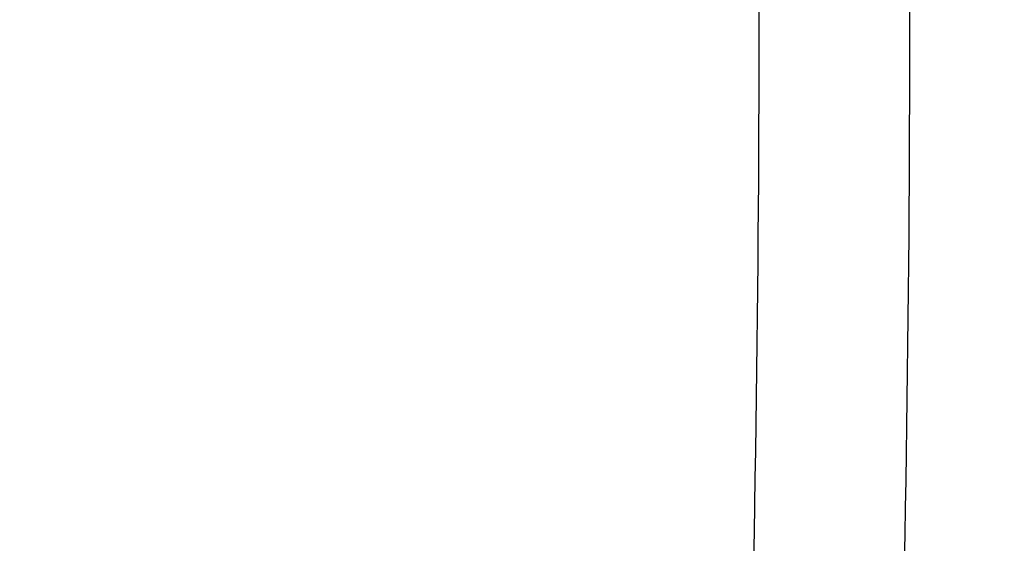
# Model space of a CAD drawing. Header units: millimetres. Extents: x 0 to 297, y 0 to 210.
# Tile 92 of 256: x 143.47698 to 143.49169, y 93.40153 to 93.40936. Entities that reach past the tile are written whole.
import ezdxf

# ---------------------------------------------------------------- set-up
doc = ezdxf.new("R2010")
doc.units = ezdxf.units.MM
doc.header["$LTSCALE"] = 16.335
doc.layers.get('0').update_dxf_attribs({"linetype": 'CONTINUOUS'})
for name, color, linetype in [('01_GLOBAL', 7, 'CONTINUOUS'), ('INTFCLR_1', 7, 'CONTINUOUS'), ('INTFCLR_144815', 7, 'CONTINUOUS')]:
    doc.layers.add(name, color=color, linetype=linetype)

msp = doc.modelspace()

# ---------------------------------------------------------------- linework, layer by layer
at = {"color": 7, "linetype": 'Continuous'}
msp.add_circle((144.2368034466, 92.193132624), 3.04, dxfattribs=at)
at = {"color": 9, "linetype": 'Continuous'}
msp.add_arc((144.2368034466, 92.193132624), 3.001038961, 92.9674534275, 177.0325465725, dxfattribs=at)
at = {"layer": '01_GLOBAL', "color": 7, "linetype": 'Continuous'}
msp.add_circle((144.2368034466, 92.193132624), 3.08, dxfattribs=at)
at = {"layer": 'INTFCLR_1', "color": 6, "linetype": 'Continuous'}
for radius in [0.4827613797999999, 0.4587930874]:
    msp.add_arc((143.076579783, 93.4093562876), radius, 270, 90.00000002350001, dxfattribs=at)
at = {"layer": 'INTFCLR_1', "color": 9, "linetype": 'Continuous'}
for centre, radius, start, end in [((143.0787313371, 93.4093562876), 0.4092964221, 358.1947295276, 1.8052704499), ((143.0765797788, 93.4093562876), 0.4136997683, 358.2048144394, 1.7952067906)]:
    msp.add_arc(centre, radius, start, end, dxfattribs=at)
for points, knots in [([(143.505791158, 93.2600745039), (143.5067409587, 93.2626590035), (143.5086022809, 93.26787776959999), (143.5121486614, 93.2784613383), (143.5179028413, 93.2974584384), (143.5232385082, 93.319755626), (143.5267617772, 93.3396835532), (143.5282429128, 93.3498591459), (143.5290073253, 93.35574456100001), (143.5307716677, 93.37052008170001), (143.5326049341, 93.3957667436), (143.5323109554, 93.4255533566), (143.5309256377, 93.444856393), (143.5300542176, 93.4537694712), (143.5294126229, 93.45969752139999), (143.5274302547, 93.4756973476), (143.5229291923, 93.50131752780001), (143.5164430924, 93.5263308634), (143.5118037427, 93.5411769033), (143.5100588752, 93.5464871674), (143.5074043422, 93.5543094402), (143.501415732, 93.57066310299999), (143.4910739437, 93.59466517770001), (143.4792964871, 93.6173411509), (143.4710860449, 93.6312983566), (143.4672487, 93.637511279), (143.4646994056, 93.64156113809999), (143.4578048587, 93.6522122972), (143.446251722, 93.6685591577), (143.4302039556, 93.688459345), (143.4166114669, 93.7033760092), (143.4071163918, 93.7129106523), (143.4018664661, 93.7179588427), (143.3945821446, 93.7247669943), (143.3843862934, 93.7336815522), (143.373349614, 93.7423309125), (143.3667450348, 93.7470278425), (143.3640805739, 93.74883137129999), (143.3625174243, 93.7498684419), (143.360134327, 93.7513983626), (143.3576340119, 93.7529030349), (143.3554317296, 93.7540584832), (143.3541938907, 93.75463331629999), (143.3532081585, 93.75498488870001), (143.3525262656, 93.7551440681), (143.3519536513, 93.75505755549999), (143.3518421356, 93.7545186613), (143.35211692, 93.75392300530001), (143.35259409, 93.7530975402), (143.3533650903, 93.7520584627), (143.354392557, 93.75079155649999), (143.3556852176, 93.7493056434), (143.3572290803, 93.7475999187), (143.358673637, 93.7460457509), (143.3599466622, 93.7446920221), (143.3621637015, 93.7423493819), (143.3658426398, 93.73850358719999), (143.3733257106, 93.73065133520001), (143.3814986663, 93.7218418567), (143.3889438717, 93.71342202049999), (143.3935459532, 93.708067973), (143.4009463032, 93.699278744), (143.4122758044, 93.6850353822), (143.4271285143, 93.6643128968), (143.4378788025, 93.6473958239), (143.4449171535, 93.6353542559), (143.4496927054, 93.62688497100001), (143.457931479, 93.6114260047), (143.4689344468, 93.588081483), (143.4765250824, 93.5686183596), (143.480055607, 93.5585271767)], [0, 0, 0, 0, 0.0103790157, 0.0208837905, 0.0420711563, 0.0851838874, 0.1071959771, 0.1183352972, 0.1239410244, 0.1295662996, 0.174425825, 0.2192336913, 0.2417180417, 0.247353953, 0.2529903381, 0.2641931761, 0.3081223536, 0.3509244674, 0.3614867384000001, 0.3667496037, 0.3719933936, 0.3926231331, 0.4323811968, 0.4704128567, 0.4888542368, 0.4934078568, 0.4979383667, 0.5068920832, 0.5412323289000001, 0.5733304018, 0.6031976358, 0.6172527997, 0.6240454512, 0.6306500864, 0.6548352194, 0.6750684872, 0.6834752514, 0.6853781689, 0.6871962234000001, 0.6905460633, 0.6960524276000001, 0.6981915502, 0.6999110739, 0.7012078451, 0.7020914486, 0.7026255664, 0.703100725, 0.7038824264, 0.7050749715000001, 0.7066970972, 0.7087489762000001, 0.7112252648, 0.7141188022, 0.7174211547, 0.7192230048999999, 0.7211233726, 0.7295789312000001, 0.7392839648, 0.7620096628, 0.7748693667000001, 0.7816473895, 0.7886214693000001, 0.8181786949, 0.8502212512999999, 0.8846823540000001, 0.8936821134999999, 0.9027944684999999, 0.9213301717, 0.9597016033, 1, 1, 1, 1]), ([(143.3574002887, 93.7533562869), (143.3579828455, 93.753356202), (143.360948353, 93.7521830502), (143.3643531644, 93.7501915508), (143.3676585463, 93.7481125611), (143.3692467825, 93.74707786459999), (143.3719545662, 93.74527944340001), (143.378664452, 93.7405994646), (143.3898825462, 93.7319854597), (143.4002548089, 93.7231045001), (143.4076654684, 93.7163228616), (143.4130031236, 93.71129788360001), (143.422653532, 93.7018115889), (143.4364709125, 93.68697153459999), (143.4527894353, 93.66717079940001), (143.4645442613, 93.65089855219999), (143.4715593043, 93.6402954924), (143.474151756, 93.63626614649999), (143.4780526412, 93.63008701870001), (143.4863962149, 93.616211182), (143.4983688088, 93.5936629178), (143.5088888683, 93.5697819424), (143.5149812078, 93.55350851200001), (143.5176807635, 93.5457272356), (143.5194547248, 93.5404463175), (143.524169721, 93.5256878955), (143.5307635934, 93.5008186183), (143.5353421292, 93.4753316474), (143.5373581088, 93.459416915), (143.5380104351, 93.45352171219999), (143.5388963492, 93.444658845), (143.5403047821, 93.42546452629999), (143.5406037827, 93.3958405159), (143.5387395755, 93.3707344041), (143.5369460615, 93.35604353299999), (143.5361688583, 93.3501906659), (143.5346627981, 93.3400704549), (143.5310794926, 93.320247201), (143.5256534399, 93.29807146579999), (143.5198047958, 93.2791850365), (143.5161994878, 93.2686605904), (143.5143072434, 93.26347094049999), (143.5133416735, 93.2609008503)], [0, 0, 0, 0, 0.0031306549, 0.0166311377, 0.0214593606, 0.0240790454, 0.0268205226, 0.0389267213, 0.0680356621, 0.1027866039, 0.1122691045, 0.1220183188, 0.1421809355, 0.1849822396, 0.2309158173, 0.2799873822, 0.2927706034, 0.2992370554, 0.3057353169, 0.3320403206, 0.3862319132, 0.4428084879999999, 0.4721383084, 0.4795908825, 0.487069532, 0.5020757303, 0.5628487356, 0.6251729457, 0.6410612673, 0.6490543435, 0.6570463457, 0.6889269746, 0.7524526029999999, 0.8160592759, 0.8240370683, 0.8319876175, 0.8477879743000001, 0.8790177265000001, 0.9402188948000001, 0.970317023, 0.9852457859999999, 1, 1, 1, 1]), ([(143.480055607, 93.5585271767), (143.4837259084, 93.5480364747), (143.4903909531, 93.5264789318), (143.4967360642, 93.4987698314), (143.4998687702, 93.480263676), (143.5011284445, 93.4715333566), (143.5019170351, 93.4656589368), (143.5038463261, 93.4494766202), (143.5057008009, 93.4227915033), (143.5054397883, 93.39601168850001), (143.5044671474, 93.37963975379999), (143.504022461, 93.3736652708), (143.5032714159, 93.3647734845), (143.5012002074, 93.34583974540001), (143.4963788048, 93.31729318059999), (143.49048443, 93.2935876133), (143.4864832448, 93.279982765), (143.4848602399, 93.2746477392), (143.4819377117, 93.26549629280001), (143.4757637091, 93.2478316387), (143.4658991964, 93.2237526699), (143.4557508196, 93.2030768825), (143.4492053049, 93.1910087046), (143.4468307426, 93.1867521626), (143.4433023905, 93.1805423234), (143.4357024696, 93.1677434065), (143.4236423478, 93.1493254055), (143.4088585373, 93.1292209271), (143.3981978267, 93.1161056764), (143.3920521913, 93.10890703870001), (143.3897353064, 93.10622028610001), (143.3858253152, 93.1017514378), (143.3786022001, 93.09371030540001), (143.3707422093, 93.0853343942), (143.3636495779, 93.0779186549), (143.3593994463, 93.0734576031), (143.3560255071, 93.0698150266), (143.3538487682, 93.0672934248), (143.3526496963, 93.0656994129), (143.3521523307, 93.0648535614), (143.3518509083, 93.0642467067), (143.3519780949, 93.06345700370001), (143.3536612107, 93.06380038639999), (143.3555127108, 93.06468782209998), (143.3588652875, 93.0665002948), (143.3620632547, 93.0685373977), (143.3646891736, 93.0702872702), (143.3663741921, 93.0714458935), (143.3692060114, 93.0734278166), (143.3737350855, 93.0767437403), (143.3800639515, 93.0816635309), (143.3895251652, 93.0894491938), (143.3979931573, 93.09704369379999), (143.4054028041, 93.1041496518), (143.4107134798, 93.1093907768), (143.4202844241, 93.1192590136), (143.4339256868, 93.13464747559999), (143.4499433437, 93.1551077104), (143.4614126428, 93.1718688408), (143.4682300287, 93.1827697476), (143.4707469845, 93.1869112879), (143.4745342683, 93.1932658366), (143.4826220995, 93.2075340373), (143.4941655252, 93.2306938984), (143.5021068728, 93.2500492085), (143.505791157, 93.2600745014)], [0, 0, 0, 0, 0.0419354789, 0.08505031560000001, 0.1071497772, 0.1127379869, 0.1183317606, 0.1295131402, 0.1742263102, 0.2191466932, 0.230445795, 0.2361065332, 0.241751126, 0.2641147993, 0.3079545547, 0.3508736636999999, 0.3561840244, 0.3614616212, 0.3719139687, 0.3924297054, 0.4320526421, 0.4700131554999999, 0.4792642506, 0.483852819, 0.4884035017, 0.5062126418, 0.5400088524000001, 0.5714206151, 0.6003317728, 0.6037560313, 0.6071340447, 0.6137178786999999, 0.6261602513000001, 0.6479155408, 0.6570536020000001, 0.6648783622, 0.6711643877, 0.6757843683, 0.6774462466, 0.6786751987, 0.6794900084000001, 0.6799813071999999, 0.6813020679, 0.6842478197, 0.6888651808, 0.6950795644, 0.6987591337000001, 0.70073729, 0.7027989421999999, 0.7117993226, 0.7219139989, 0.7330405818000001, 0.7580265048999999, 0.7648041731, 0.7717766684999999, 0.7861782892, 0.816667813, 0.8493175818, 0.8841610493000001, 0.8932352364, 0.8978283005, 0.9024468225, 0.9211469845, 0.9596997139, 1, 1, 1, 1]), ([(143.3574002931, 93.0653562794), (143.3572429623, 93.0653562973), (143.3568577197, 93.0654322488), (143.3568775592, 93.06612476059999), (143.3572897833, 93.0668372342), (143.3580025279, 93.06789625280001), (143.3590890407, 93.0692141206), (143.3605161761, 93.0708335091), (143.3622809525, 93.072732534), (143.364262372, 93.0748061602), (143.366417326, 93.0770245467), (143.3695810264, 93.08025667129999), (143.3761156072, 93.0869122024), (143.384127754, 93.09523631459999), (143.391492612, 93.1032318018), (143.3954790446, 93.1076756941), (143.3978410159, 93.1103473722), (143.4041032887, 93.11750254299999), (143.4149655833, 93.130539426), (143.4300350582, 93.1505356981), (143.4423327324, 93.1688638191), (143.4500842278, 93.18160511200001), (143.4536819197, 93.18778553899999), (143.4561024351, 93.19202072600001), (143.4627716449, 93.20402316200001), (143.4731139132, 93.2245897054), (143.4831746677, 93.2485613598), (143.4894718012, 93.2661502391), (143.4924519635, 93.2752607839), (143.4941067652, 93.2805713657), (143.4981845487, 93.2941079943), (143.5041933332, 93.3176982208), (143.5091109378, 93.34612180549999), (143.5112232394, 93.3649740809), (143.5119890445, 93.3738262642), (143.5124424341, 93.37977367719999), (143.5134340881, 93.3960708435), (143.5137003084, 93.4227328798), (143.5118091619, 93.4492982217), (143.5098423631, 93.46540487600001), (143.5090383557, 93.47125249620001), (143.5077538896, 93.4799440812), (143.5045588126, 93.4983716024), (143.498087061, 93.52596105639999), (143.4912937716, 93.5474097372), (143.4875537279, 93.5578460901)], [0, 0, 0, 0, 0.0008731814, 0.0017184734, 0.0032338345, 0.0055641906, 0.008732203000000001, 0.0127298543, 0.0175349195, 0.0231216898, 0.028646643, 0.0346996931, 0.0482229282, 0.0804128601, 0.09881585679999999, 0.1085510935, 0.1135452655, 0.1186072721, 0.1613234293, 0.207686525, 0.2575125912, 0.2837456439, 0.2904463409, 0.297201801, 0.3108185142, 0.3666506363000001, 0.4248611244, 0.4549770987, 0.470314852, 0.4780577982, 0.4858479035, 0.548777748, 0.6130125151, 0.6457681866, 0.6540348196, 0.6623247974, 0.6788712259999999, 0.7446474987, 0.8101274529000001, 0.8265054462, 0.8346996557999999, 0.8428862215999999, 0.8752668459, 0.9384715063, 1, 1, 1, 1])]:
    msp.add_open_spline(points, degree=3, knots=knots, dxfattribs=at)
at = {"layer": 'INTFCLR_1', "color": 6, "linetype": 'Continuous'}
for points, knots in [([(143.391388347, 93.7533562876), (143.3904120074, 93.7533562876), (143.3921762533, 93.7499955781), (143.3936912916, 93.7481416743), (143.3961672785, 93.74488846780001), (143.3992225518, 93.74120886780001), (143.403128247, 93.736512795), (143.4076936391, 93.73105931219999), (143.4125904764, 93.7251278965), (143.4174256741, 93.7191674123), (143.4219266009, 93.7134900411), (143.4260587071, 93.708161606), (143.4298162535, 93.70320548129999), (143.4332121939, 93.6986295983), (143.4362702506, 93.6944235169), (143.4390204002, 93.69056916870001), (143.4414908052, 93.687044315), (143.44370074, 93.6838395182), (143.4456749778, 93.6809337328), (143.4474377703, 93.67830292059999), (143.4490168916, 93.6759165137), (143.4504211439, 93.6737705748), (143.4516679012, 93.67184551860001), (143.4527743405, 93.67012138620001), (143.4537663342, 93.6685626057), (143.4546489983, 93.6671650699), (143.4556772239, 93.66552631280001), (143.456672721, 93.66392530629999), (143.4576979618, 93.66226084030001), (143.4585721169, 93.66083168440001), (143.4595323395, 93.65924962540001), (143.4605887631, 93.6574940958), (143.4617562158, 93.65553545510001), (143.4630444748, 93.65335047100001), (143.464465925, 93.65090949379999), (143.4660286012, 93.6481892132), (143.4677482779, 93.64514958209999), (143.4696392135, 93.6417492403), (143.4717186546, 93.63793570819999), (143.4740086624, 93.6336424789), (143.4765248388, 93.62880536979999), (143.4792812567, 93.62335013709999), (143.4822951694, 93.61718591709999), (143.4855914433, 93.610185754), (143.4891913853, 93.6021966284), (143.4931140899, 93.59302320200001), (143.4973740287, 93.58243061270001), (143.5019825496, 93.5700832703), (143.5068772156, 93.55569758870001), (143.5117345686, 93.53967004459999), (143.5162134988, 93.5226760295), (143.5200746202, 93.5054858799), (143.5232856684, 93.4882487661), (143.5258459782, 93.471032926), (143.5277689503, 93.4538356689), (143.5290609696, 93.4366975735), (143.529733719, 93.4196019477), (143.5297948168, 93.4025757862), (143.5292510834, 93.38560341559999), (143.5281065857, 93.3686870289), (143.5263644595, 93.3518401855), (143.5240214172, 93.3350289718), (143.5210770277, 93.31827583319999), (143.5175167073, 93.30154440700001), (143.5133376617, 93.28485591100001), (143.5085942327, 93.268441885), (143.5035656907, 93.2530998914), (143.4986112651, 93.23947982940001), (143.4940105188, 93.2278474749), (143.4897809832, 93.2178519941), (143.485903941, 93.2091976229), (143.4823616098, 93.2016588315), (143.4791285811, 93.19505078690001), (143.4761817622, 93.1892359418), (143.4734988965, 93.1841024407), (143.4710647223, 93.1795662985), (143.4688610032, 93.1755541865), (143.466865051, 93.1719939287), (143.4650570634, 93.1688259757), (143.4634184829, 93.16599997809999), (143.461937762, 93.1634824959), (143.4606041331, 93.16124327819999), (143.4594032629, 93.15924877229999), (143.4583170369, 93.15746207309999), (143.457331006, 93.1558543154), (143.4564183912, 93.15437798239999), (143.4555069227, 93.15291457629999), (143.4545265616, 93.151352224), (143.4534184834, 93.14960100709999), (143.4521719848, 93.1476496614), (143.4507682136, 93.14547482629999), (143.4491853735, 93.14305109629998), (143.4474055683, 93.1403597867), (143.4454085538, 93.13738261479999), (143.4431685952, 93.1340952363), (143.4406602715, 93.13047449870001), (143.4378551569, 93.12649963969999), (143.4347311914, 93.1221597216), (143.4312583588, 93.1174362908), (143.4274059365, 93.11231294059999), (143.4231637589, 93.1068033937), (143.4185304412, 93.1009244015), (143.4135422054, 93.0947465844), (143.408452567, 93.0885653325), (143.4036878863, 93.08286772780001), (143.3995946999, 93.07795220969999), (143.3963986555, 93.0741115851), (143.3938021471, 93.0707181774), (143.3922373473, 93.06880673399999), (143.3903920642, 93.0653562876), (143.391388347, 93.0653562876)], [0, 0, 0, 0, 0.0038604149, 0.007501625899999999, 0.0124785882, 0.0188917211, 0.0268498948, 0.0364677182, 0.0470694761, 0.05724446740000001, 0.066818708, 0.0757144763, 0.0839053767, 0.0914099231, 0.0982451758, 0.1044667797, 0.1101313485, 0.11526428, 0.1198589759, 0.1240215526, 0.1277856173, 0.1311734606, 0.1341617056, 0.1368541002, 0.1392736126, 0.1414672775, 0.143389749, 0.1469230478, 0.1489215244, 0.1511192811, 0.1535471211, 0.1562389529, 0.1592204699, 0.1625628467, 0.1662680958, 0.1703891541, 0.1749670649, 0.1800767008, 0.1857729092, 0.1921414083, 0.199315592, 0.2073311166, 0.2163077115, 0.2264451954, 0.2379233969, 0.2509534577, 0.2658909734, 0.2830621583, 0.3030578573, 0.3259639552, 0.3492662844, 0.3725305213, 0.3956109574, 0.4185782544, 0.4413347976, 0.4640172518, 0.4865192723, 0.5089682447, 0.5313242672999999, 0.5536477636, 0.5759939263, 0.5982772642, 0.6207472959, 0.6432362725, 0.6658996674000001, 0.6887559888, 0.7107777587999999, 0.7297237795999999, 0.7460531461, 0.7602331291, 0.7726347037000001, 0.7835467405, 0.7931663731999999, 0.8017211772, 0.8093215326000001, 0.8160683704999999, 0.8220757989, 0.8274205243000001, 0.8322066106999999, 0.8364980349, 0.8403367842, 0.8437547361, 0.8468031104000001, 0.8495420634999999, 0.8520223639, 0.8542604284, 0.8564046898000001, 0.8588391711, 0.861553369, 0.8645986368, 0.8679945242, 0.8717882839, 0.8760445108, 0.8807522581, 0.8859628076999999, 0.8917731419, 0.8981681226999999, 0.9051985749, 0.9129160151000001, 0.9213486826, 0.9305434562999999, 0.9404096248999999, 0.9509435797, 0.9619432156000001, 0.9720502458, 0.9803711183, 0.9870628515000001, 0.9922716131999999, 0.9960607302, 1, 1, 1, 1]), ([(143.3913883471, 93.0653562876), (143.3925009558, 93.0653562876), (143.3944304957, 93.0666565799), (143.3973970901, 93.0684425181), (143.4007982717, 93.07091395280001), (143.4050037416, 93.07413406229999), (143.4100111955, 93.07824530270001), (143.4155298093, 93.08303751), (143.4211292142, 93.0881607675), (143.4264144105, 93.0932249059), (143.43125736, 93.0980502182), (143.4356657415, 93.10260404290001), (143.4396603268, 93.1068634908), (143.4432708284, 93.1108234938), (143.4465216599, 93.11448276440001), (143.4494397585, 93.1178438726), (143.4520627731, 93.1209293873), (143.4544121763, 93.1237459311), (143.456513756, 93.1263080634), (143.4583900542, 93.12863120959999), (143.4600695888, 93.13073982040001), (143.4615949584, 93.1326788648), (143.4630975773, 93.13461062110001), (143.4646983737, 93.1366936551), (143.4663978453, 93.1389353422), (143.4680793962, 93.14118497), (143.4697311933, 93.1434241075), (143.4714499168, 93.1457859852), (143.4733525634, 93.1484399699), (143.4754791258, 93.1514562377), (143.477855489, 93.15489250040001), (143.4805066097, 93.1588113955), (143.4834545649, 93.163277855), (143.4867221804, 93.1683718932), (143.4903444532, 93.1742054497), (143.4943554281, 93.18090734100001), (143.4987865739, 93.1886348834), (143.5036710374, 93.1975962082), (143.5090369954, 93.2080352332), (143.5149200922, 93.22031723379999), (143.5212054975, 93.234617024), (143.5274896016, 93.2504853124), (143.5333654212, 93.2672157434), (143.5385840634, 93.28417448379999), (143.543100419, 93.30119588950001), (143.5469295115, 93.31826170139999), (143.5500694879, 93.3352816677), (143.5525457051, 93.3523020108), (143.5543635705, 93.36925021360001), (143.5555404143, 93.3861532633), (143.5560867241, 93.4029944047), (143.5560112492, 93.4197765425), (143.5553196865, 93.436509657), (143.5540157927, 93.4531831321), (143.5520992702, 93.46980412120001), (143.5495685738, 93.4863701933), (143.5464237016, 93.5028559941), (143.5426520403, 93.51929845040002), (143.5382472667, 93.5356769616), (143.5331875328, 93.5520104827), (143.527486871, 93.5682159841), (143.5213730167, 93.5836821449), (143.515238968, 93.5976906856), (143.5094946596, 93.6097472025), (143.5042564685, 93.6200023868), (143.4994933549, 93.6288052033), (143.4951738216, 93.63640014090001), (143.4912628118, 93.642992), (143.4877284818, 93.6487368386), (143.4845342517, 93.6537660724), (143.4816534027, 93.65817529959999), (143.4790579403, 93.662051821), (143.4767281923, 93.6654573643), (143.4746357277, 93.668457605), (143.472765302, 93.67109499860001), (143.4710870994, 93.67342680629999), (143.46957943, 93.6754943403), (143.4681380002, 93.6774474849), (143.4666395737, 93.67945477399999), (143.4649885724, 93.68163852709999), (143.463288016, 93.68385659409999), (143.4615819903, 93.6860513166), (143.4598543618, 93.68824549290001), (143.4579581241, 93.69062033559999), (143.4558400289, 93.69323162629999), (143.4534675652, 93.6961063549), (143.4508179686, 93.6992567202), (143.447859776, 93.7026992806), (143.4445666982, 93.7064428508), (143.4409044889, 93.71049854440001), (143.4368464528, 93.7148646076), (143.4323696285, 93.7195302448), (143.4274456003, 93.7244775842), (143.4220754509, 93.7296631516), (143.4163486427, 93.7349445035), (143.410661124, 93.73991840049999), (143.4054543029, 93.74422210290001), (143.4010724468, 93.7475953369), (143.3975442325, 93.7501732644), (143.3944939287, 93.7520163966), (143.3925216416, 93.7533562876), (143.3913883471, 93.7533562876)], [0, 0, 0, 0, 0.0042187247, 0.0081401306, 0.0133978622, 0.0200459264, 0.0282638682, 0.0379443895, 0.0477615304, 0.05703690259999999, 0.0656973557, 0.0736821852, 0.0810680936, 0.0878383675, 0.0940009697, 0.0996271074, 0.1047154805, 0.1093563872, 0.1135342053, 0.1172803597, 0.1206792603, 0.1237557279, 0.1266349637, 0.1299589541, 0.1337168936, 0.1373013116, 0.1406085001, 0.1442672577, 0.148377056, 0.1529904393, 0.1582606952, 0.164218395, 0.1709303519, 0.1785521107, 0.1871652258, 0.1969659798, 0.2081658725, 0.2209392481, 0.2356613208, 0.2526660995, 0.2725685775, 0.2948769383, 0.3173640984, 0.3397873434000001, 0.3621386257, 0.3841211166, 0.4060891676, 0.4277469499, 0.4493218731, 0.470705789, 0.4919793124, 0.5131981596, 0.5343255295, 0.5554668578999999, 0.5765984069, 0.5977513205, 0.6189954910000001, 0.6402209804, 0.6617015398, 0.6832900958, 0.7050415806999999, 0.7268239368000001, 0.7463339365, 0.7630160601, 0.7774553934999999, 0.7899931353, 0.8009638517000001, 0.8105830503, 0.8190545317, 0.8265380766, 0.8331730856, 0.8390248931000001, 0.8442268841, 0.8488182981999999, 0.8528943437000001, 0.8564866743, 0.8597116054, 0.8625968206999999, 0.8656908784, 0.8692094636, 0.8729771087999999, 0.8762884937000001, 0.879749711, 0.8835661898, 0.8878115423, 0.8924986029, 0.8976989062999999, 0.9034198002, 0.9097088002, 0.9166034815, 0.9241390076, 0.9323094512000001, 0.9411199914, 0.9506041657, 0.9606137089, 0.9706541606, 0.9792553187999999, 0.9862062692, 0.9916647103, 0.9957028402, 1, 1, 1, 1])]:
    msp.add_open_spline(points, degree=3, knots=knots, dxfattribs=at)
at = {"layer": 'INTFCLR_144815', "color": 6, "linetype": 'Continuous'}
for radius in [0.5104906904, 0.4864760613]:
    msp.add_circle((143.076579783, 93.4093562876), radius, dxfattribs=at)
for radius, start, end in [(0.7037433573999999, 313.9937911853, 154.5150993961), (0.6797433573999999, 312.9543589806, 154.5144414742), (0.6572577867, 282.2440355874, 71.2863570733), (0.5186031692, 308.490992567, 51.50900743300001), (0.5426177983, 316.9838592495, 43.0161407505), (0.5120146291, 313.9992414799, 46.00075850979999)]:
    msp.add_arc((143.076579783, 93.4093562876), radius, start, end, dxfattribs=at)
at = {"layer": 'INTFCLR_144815', "color": 9, "linetype": 'Continuous'}
for centre, radius, start, end in [((143.076579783, 93.4093562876), 0.6528896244, 292.4997540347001, 54.0964566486), ((143.0765826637, 93.40935763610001), 0.5889741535, 292.4997540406, 54.09645665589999), ((143.076579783, 93.4093562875), 0.5277450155, 314.0862202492, 45.9137797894), ((143.076579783, 93.4093562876), 0.5151250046, 313.8592910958, 46.1407088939), ((143.076579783, 93.4093562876), 0.5117547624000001, 314.0319604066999, 45.9680396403), ((143.0765797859, 93.4093562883), 0.5790372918, 311.2505121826, 12.701512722)]:
    msp.add_arc(centre, radius, start, end, dxfattribs=at)
at = {"layer": 'INTFCLR_144815', "color": 6, "linetype": 'Continuous'}
for points, knots in [([(143.559959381, 93.4093562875), (143.559959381, 93.4118703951), (143.5599220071, 93.41689924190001), (143.5597537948, 93.4244421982), (143.5594733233, 93.4319851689), (143.5590804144, 93.4395281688), (143.5585748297, 93.44707105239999), (143.5579562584, 93.45461378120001), (143.5572243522, 93.4621559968), (143.5563786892, 93.4696975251), (143.5554188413, 93.4772377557), (143.5543443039, 93.4847763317), (143.5531546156, 93.4923122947), (143.5518492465, 93.4998449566), (143.5504277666, 93.50737293), (143.5488896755, 93.51489518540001), (143.5472346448, 93.52240985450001), (143.5454623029, 93.5299153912), (143.5435725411, 93.5374092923), (143.5415652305, 93.54488940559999), (143.5394406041, 93.55235253), (143.5371989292, 93.5597957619), (143.5348409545, 93.56721505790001), (143.5323675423, 93.57460659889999), (143.529780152, 93.58196541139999), (143.5270804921, 93.58928656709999), (143.5242709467, 93.5965641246), (143.5213543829, 93.6037918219), (143.5183344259, 93.61096254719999), (143.5152154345, 93.61806858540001), (143.5120026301, 93.62510149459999), (143.5087022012, 93.6320520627), (143.505321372, 93.6389103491), (143.5018684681, 93.6456657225), (143.4983529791, 93.6523068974), (143.4947855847, 93.65882202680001), (143.4911781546, 93.66519881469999), (143.4875436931, 93.6714246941), (143.4838962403, 93.67748703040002), (143.4802507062, 93.68337338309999), (143.4766226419, 93.68907180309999), (143.473027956, 93.6945711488), (143.4694825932, 93.6998613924), (143.4660021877, 93.7049339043), (143.4626017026, 93.7097817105), (143.459295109, 93.71439965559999), (143.4560950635, 93.7187845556), (143.4530128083, 93.7229350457), (143.4500581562, 93.7268513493), (143.4472396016, 93.7305349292), (143.4445638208, 93.7339889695), (143.4420354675, 93.7372184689), (143.4396569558, 93.7402303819), (143.4374291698, 93.7430326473), (143.4353519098, 93.7456336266), (143.4334244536, 93.7480414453), (143.4316455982, 93.7502639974), (143.4300138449, 93.7523087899), (143.4285275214, 93.75418281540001), (143.4271849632, 93.7558925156), (143.4259844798, 93.7574434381), (143.4249241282, 93.7588419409), (143.4240021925, 93.7600902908), (143.4232155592, 93.7612022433), (143.422565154, 93.7621551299), (143.4220400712, 93.7630318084), (143.4215107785, 93.7638474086), (143.4211293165, 93.7653465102), (143.4216624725, 93.7653561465)], [0, 0, 0, 0, 0.0193232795, 0.0386507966, 0.0579870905, 0.0773359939, 0.09670230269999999, 0.1160891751, 0.1355014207, 0.154941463, 0.1744140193, 0.1939206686, 0.213465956, 0.2330500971, 0.2526769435, 0.2723457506, 0.2920596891, 0.3118161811, 0.3316171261, 0.3514582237, 0.3713396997, 0.3912550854, 0.4112023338, 0.4311723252, 0.4511600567, 0.471153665, 0.4911437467, 0.5111161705, 0.5310553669, 0.5509435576, 0.5707599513, 0.5904809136, 0.6100798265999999, 0.6295269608, 0.6487896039, 0.6678319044, 0.6866152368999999, 0.7050985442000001, 0.7232388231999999, 0.7409918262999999, 0.758313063, 0.7751587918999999, 0.7914870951, 0.8072590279, 0.8224396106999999, 0.8369988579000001, 0.8509122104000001, 0.8641615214, 0.8767332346, 0.8886179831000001, 0.8998102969, 0.9103147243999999, 0.9201416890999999, 0.9293075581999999, 0.9378296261, 0.9457257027, 0.9530130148, 0.9597096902, 0.9658325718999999, 0.9713969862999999, 0.9764171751, 0.9809076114, 0.9848822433, 0.9883555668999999, 0.9913411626, 0.9938520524, 0.9959015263, 1, 1, 1, 1]), ([(143.433067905, 93.05335642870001), (143.4328265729, 93.0533608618), (143.4324756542, 93.05418000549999), (143.4330197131, 93.0549083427), (143.4334366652, 93.0557926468), (143.4339703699, 93.0566454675), (143.4346161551, 93.0576462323), (143.4354019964, 93.05878669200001), (143.4363208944, 93.0600751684), (143.4373778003, 93.0615151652), (143.4385738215, 93.0631125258), (143.4399109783, 93.0648725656), (143.441391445, 93.0668020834), (143.4430186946, 93.0689099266), (143.4447956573, 93.07120496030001), (143.4467226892, 93.0736934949), (143.4487964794, 93.0763779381), (143.4510117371, 93.0792588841), (143.4533657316, 93.0823409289), (143.4558612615, 93.0856367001), (143.4585019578, 93.0891610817), (143.461284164, 93.0929204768), (143.4641988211, 93.0969147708), (143.4672349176, 93.10114163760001), (143.4703835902, 93.1056021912), (143.473633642, 93.1102946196), (143.4769725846, 93.1152153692), (143.4803867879, 93.12035908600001), (143.4838617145, 93.12571866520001), (143.4873822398, 93.131285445), (143.4909329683, 93.1370494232), (143.4944985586, 93.1429995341), (143.4980640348, 93.1491239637), (143.5016150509, 93.155410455), (143.5051380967, 93.1618465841), (143.508620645, 93.1684199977), (143.5120512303, 93.1751185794), (143.5154195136, 93.18193063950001), (143.5187162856, 93.18884502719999), (143.5219334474, 93.1958512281), (143.5250639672, 93.2029394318), (143.5281017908, 93.21010051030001), (143.5310417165, 93.21732590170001), (143.5338798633, 93.22460897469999), (143.5366072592, 93.2319283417), (143.5392210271, 93.2392754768), (143.5417223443, 93.24665218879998), (143.5441140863, 93.2540675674), (143.5463966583, 93.26152417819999), (143.5485670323, 93.2690127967), (143.5506238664, 93.27652910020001), (143.5525648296, 93.2840635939), (143.5543887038, 93.29160910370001), (143.5560958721, 93.29916427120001), (143.5576869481, 93.306728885), (143.5591625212, 93.3143029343), (143.5605229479, 93.32188557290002), (143.5617683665, 93.3294747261), (143.5628989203, 93.3370678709), (143.5639149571, 93.34466347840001), (143.5648169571, 93.352261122), (143.5656053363, 93.35986024), (143.5662804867, 93.3674604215), (143.5668427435, 93.3750611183), (143.5672924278, 93.38266226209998), (143.5676297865, 93.39026356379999), (143.5678550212, 93.3978650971), (143.5679682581, 93.4054666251), (143.5679695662, 93.4130682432), (143.567858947, 93.4206697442), (143.5676363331, 93.4282712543), (143.5673015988, 93.4358725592), (143.5668545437, 93.44347370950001), (143.5662949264, 93.4510743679), (143.5656224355, 93.45867440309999), (143.5648367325, 93.466273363), (143.5639374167, 93.4738709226), (143.5629240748, 93.4814664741), (143.5617962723, 93.4890592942), (143.5605535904, 93.4966483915), (143.5591956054, 93.50423272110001), (143.5577218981, 93.5118111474), (143.5561322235, 93.5193816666), (143.5544265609, 93.52694151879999), (143.5526049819, 93.5344880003), (143.5506674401, 93.5420191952), (143.5486137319, 93.5495338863), (143.5464439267, 93.5570299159), (143.5441586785, 93.56450343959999), (143.5417591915, 93.57194952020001), (143.5392470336, 93.579362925), (143.5366239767, 93.5867386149), (143.5338923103, 93.5940709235), (143.5310549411, 93.6013534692), (143.5281154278, 93.6085792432), (143.525078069, 93.6157405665), (143.5219479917, 93.6228290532), (143.5187312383, 93.6298355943), (143.5154348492, 93.6367503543), (143.512066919, 93.6435628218), (143.5086366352, 93.65026188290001), (143.5051543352, 93.6568358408), (143.5016314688, 93.6632725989), (143.4980805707, 93.66955978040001), (143.4945151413, 93.67568497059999), (143.4909495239, 93.6816359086), (143.4873986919, 93.6874007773), (143.4838779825, 93.6929685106), (143.480402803, 93.6983290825), (143.4769882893, 93.7034738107), (143.4736489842, 93.7083955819), (143.4703985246, 93.71308903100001), (143.4672493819, 93.7175506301), (143.464212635, 93.721778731), (143.4612978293, 93.72577350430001), (143.4585129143, 93.72953680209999), (143.4558642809, 93.73307192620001), (143.4533568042, 93.73638343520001), (143.450993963, 93.73947689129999), (143.4487779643, 93.74235864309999), (143.4467099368, 93.7450355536), (143.444790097, 93.7475147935), (143.4430178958, 93.7498036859), (143.4413922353, 93.7519094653), (143.4399116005, 93.7538391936), (143.4385741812, 93.7555995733), (143.4373781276, 93.7571969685), (143.4363211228, 93.75863709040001), (143.4354021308, 93.7599256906), (143.4346162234, 93.76106624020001), (143.4339704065, 93.7620670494), (143.4334366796, 93.7629199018), (143.4330197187, 93.7638042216), (143.4324756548, 93.76453256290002), (143.4328265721, 93.76535171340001), (143.433067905, 93.7653561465)], [0, 0, 0, 0, 0.0009310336, 0.002365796, 0.0034193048, 0.0047077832, 0.006237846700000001, 0.0080159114, 0.0100484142, 0.0123424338, 0.0149055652, 0.0177455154, 0.0208683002, 0.0242865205, 0.0280168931, 0.0320641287, 0.03642688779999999, 0.0411013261, 0.0460820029, 0.0513859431, 0.0570470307, 0.0630689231, 0.0694259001, 0.0761196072, 0.0831428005, 0.0904858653, 0.0981365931, 0.1060799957, 0.1142989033, 0.1227742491, 0.1314855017, 0.1404113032, 0.1495299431, 0.1588198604, 0.1682601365, 0.1778307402, 0.1875127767, 0.1972886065, 0.2071421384, 0.2170587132, 0.2270251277, 0.2370298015, 0.2470622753, 0.2571128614, 0.2671789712, 0.2771901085, 0.2871913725, 0.2972229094, 0.3072428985, 0.3172696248, 0.3272959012, 0.3372999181, 0.3472797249, 0.3572378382, 0.3671756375, 0.3770956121, 0.3870009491, 0.3968896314, 0.4067592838, 0.416611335, 0.4264476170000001, 0.4362699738, 0.4460792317, 0.4558777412, 0.465666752, 0.475448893, 0.4852256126, 0.4949995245, 0.5047720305, 0.5145458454, 0.5243224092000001, 0.5341044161, 0.5438932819, 0.5536914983, 0.5635002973, 0.5733219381, 0.5831577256, 0.5930094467, 0.6028783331, 0.6127653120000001, 0.6226711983, 0.6325970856, 0.6425436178, 0.6525082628, 0.6624891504, 0.6724871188, 0.6825027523, 0.6925369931, 0.7025869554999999, 0.7126463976, 0.7227116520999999, 0.7327783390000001, 0.742840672, 0.7528920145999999, 0.7629245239, 0.772929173, 0.7828957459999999, 0.7928124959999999, 0.8026662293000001, 0.8124423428, 0.8221246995, 0.8316958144, 0.8411366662, 0.8504272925, 0.8595467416, 0.8684734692, 0.8771857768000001, 0.8856622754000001, 0.8938824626, 0.9018271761, 0.9094792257, 0.9168237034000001, 0.923848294, 0.9305435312, 0.93690291, 0.9429227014, 0.9486018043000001, 0.9539413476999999, 0.9589446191, 0.9636165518, 0.9679634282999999, 0.9719924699, 0.9757115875, 0.9791292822, 0.9822538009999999, 0.9850935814, 0.9876568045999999, 0.9899510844, 0.9919838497, 0.9937619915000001, 0.9952921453, 0.9965806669, 0.997634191, 0.9990689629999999, 1, 1, 1, 1]), ([(143.4446760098, 93.7533562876), (143.4444338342, 93.7533562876), (143.4440805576, 93.75253066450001), (143.4445966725, 93.7517896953), (143.4449904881, 93.75088623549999), (143.4454977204, 93.7500149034), (143.4461122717, 93.74899220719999), (143.4468609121, 93.74782675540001), (143.4477365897, 93.7465104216), (143.4487436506, 93.7450401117), (143.4498827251, 93.7434103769), (143.4511555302, 93.7416160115), (143.4525633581, 93.7396511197), (143.4541073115, 93.73750968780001), (143.455788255, 93.73518529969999), (143.4576064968, 93.7326716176), (143.4595619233, 93.72996211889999), (143.4616535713, 93.7270506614), (143.4638797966, 93.723931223), (143.4662378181, 93.72059853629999), (143.4687238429, 93.7170479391), (143.4713327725, 93.713275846), (143.4740582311, 93.7092797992), (143.4768924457, 93.70505877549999), (143.4798262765, 93.700613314), (143.4828493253, 93.695945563), (143.4859500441, 93.6910593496), (143.4891159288, 93.6859601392), (143.492333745, 93.6806549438), (143.4955897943, 93.67515215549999), (143.4988701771, 93.6694613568), (143.5021610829, 93.6635930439), (143.5054490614, 93.6575583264), (143.5087212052, 93.6513687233), (143.5119653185, 93.64503593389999), (143.5151700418, 93.6385716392), (143.5183249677, 93.631987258), (143.5214206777, 93.6252938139), (143.5244487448, 93.61850183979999), (143.5274017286, 93.6116212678), (143.5302731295, 93.6046613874), (143.5330572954, 93.59763091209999), (143.5357494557, 93.59053772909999), (143.5383454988, 93.5833892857), (143.5408421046, 93.5761920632), (143.5432363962, 93.56895237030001), (143.5455261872, 93.5616754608), (143.547709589, 93.55436655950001), (143.5497852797, 93.5470298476), (143.551752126, 93.53966957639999), (143.5536094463, 93.5322889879), (143.5553566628, 93.5248914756), (143.5569935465, 93.5174794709), (143.5585198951, 93.51005568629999), (143.559935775, 93.50262189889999), (143.5612412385, 93.4951802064), (143.562436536, 93.48773178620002), (143.5635218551, 93.4802782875), (143.5644975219, 93.4728204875), (143.5653637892, 93.46535964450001), (143.5661210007, 93.4578961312), (143.5667694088, 93.45043090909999), (143.5673093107, 93.4429641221), (143.5677409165, 93.4354965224), (143.5680644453, 93.4280280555), (143.5682800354, 93.4205593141), (143.5683878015, 93.4130901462), (143.5683877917, 93.4056210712), (143.5682800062, 93.3981519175), (143.5680643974, 93.3906831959), (143.5677408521, 93.38321478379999), (143.5673092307, 93.3757472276), (143.5667693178, 93.3682805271), (143.5661208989, 93.3608153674), (143.5653636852, 93.3533519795), (143.5644974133, 93.34589121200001), (143.5635217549, 93.33843356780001), (143.5624364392, 93.3309801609), (143.5612411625, 93.32353192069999), (143.5599357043, 93.31609029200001), (143.5585198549, 93.30865668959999), (143.5569935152, 93.30123296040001), (143.555356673, 93.2938211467), (143.5536094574, 93.2864236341), (143.551752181, 93.2790432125), (143.5497853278, 93.2716829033), (143.5477096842, 93.26434634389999), (143.545526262, 93.2570373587), (143.5432365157, 93.2497605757), (143.540842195, 93.2425207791), (143.5383456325, 93.235323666), (143.5357495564, 93.2281751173), (143.5330574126, 93.22108196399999), (143.5302732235, 93.21405142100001), (143.5274018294, 93.20709154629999), (143.5244488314, 93.2002109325), (143.5214207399, 93.1934188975), (143.5183250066, 93.1867253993), (143.5151700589, 93.1801409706), (143.5119653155, 93.173676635), (143.5087211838, 93.16734381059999), (143.5054490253, 93.1611541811), (143.5021610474, 93.1551194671), (143.4988701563, 93.14925118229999), (143.4955897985, 93.14356042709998), (143.4923337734, 93.1380576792), (143.4891159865, 93.1327525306), (143.4859501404, 93.1276533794), (143.4828494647, 93.1227672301), (143.4798264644, 93.118099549), (143.4768926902, 93.1136541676), (143.4740585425, 93.1094332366), (143.4713331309, 93.1054372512), (143.4687242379, 93.1016652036), (143.4662382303, 93.09811462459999), (143.463880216, 93.09478194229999), (143.4616539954, 93.091662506), (143.4595623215, 93.08875100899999), (143.4576068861, 93.0860414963), (143.4557885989, 93.0835277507), (143.454107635, 93.0812033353), (143.4525636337, 93.07906183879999), (143.4511557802, 93.0770969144), (143.449882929, 93.0753024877), (143.4487438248, 93.0736727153), (143.4477367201, 93.0722023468), (143.4468610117, 93.0708859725), (143.4461123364, 93.06972047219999), (143.4454977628, 93.0686977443), (143.4449905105, 93.0678263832), (143.4445966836, 93.0669229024), (143.4440805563, 93.06618192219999), (143.4444338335, 93.0653562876), (143.4446760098, 93.0653562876)], [0, 0, 0, 0, 0.0009746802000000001, 0.0024840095, 0.0035885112, 0.0049370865, 0.0065361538, 0.0083919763, 0.0105107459, 0.0128992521, 0.015564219, 0.0185131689, 0.0217532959, 0.0252926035, 0.0291382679, 0.0332981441, 0.0377785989, 0.04258641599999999, 0.0477262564, 0.0532026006, 0.0590172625, 0.0651707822, 0.071661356, 0.0784844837, 0.0856331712, 0.0930977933, 0.1008661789, 0.1089237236, 0.1172537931, 0.1258380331, 0.1346568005, 0.1436896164, 0.1529158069, 0.1623149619, 0.1718668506, 0.1815521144, 0.1913525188, 0.2012510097, 0.2112318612, 0.2212807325, 0.231384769, 0.2415324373, 0.2517131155, 0.2619185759, 0.2721400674, 0.2823718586, 0.2926070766, 0.3028419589, 0.3130713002, 0.3232929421, 0.3335030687, 0.3437008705, 0.3538836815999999, 0.3640517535, 0.374203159, 0.3843390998, 0.3944585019, 0.404563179, 0.4146523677, 0.4247285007, 0.4347913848, 0.4448437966, 0.4548857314, 0.4649202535, 0.4749476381, 0.4849710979, 0.4949910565, 0.5050107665, 0.5150307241, 0.5250541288, 0.5350814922, 0.5451158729, 0.5551577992, 0.5652100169, 0.5752728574, 0.5853487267, 0.5954379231, 0.6055422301, 0.6156616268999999, 0.6257972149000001, 0.6359487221, 0.6461162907, 0.656299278, 0.6664966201, 0.6767070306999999, 0.6869281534, 0.6971578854, 0.7073922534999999, 0.7176279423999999, 0.7278592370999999, 0.7380811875, 0.7482862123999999, 0.758467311, 0.768614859, 0.7787188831, 0.7887678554, 0.7987487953, 0.8086473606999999, 0.8184478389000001, 0.8281331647, 0.8376851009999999, 0.8470843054, 0.8563105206, 0.8653432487, 0.874161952, 0.8827461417, 0.8910761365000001, 0.8991335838, 0.9069018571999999, 0.914366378, 0.9215149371, 0.9283378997, 0.9348283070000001, 0.9409818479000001, 0.9467964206, 0.9522727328, 0.9574126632, 0.9622204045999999, 0.9667010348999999, 0.970860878, 0.9747067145, 0.97824602, 0.9814863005, 0.9844352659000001, 0.9871003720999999, 0.9894889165, 0.9916078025, 0.9934636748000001, 0.9950628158, 0.9964114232, 0.9975159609, 0.9990253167, 1, 1, 1, 1]), ([(143.5694155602, 93.4093562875), (143.5694155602, 93.4120391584), (143.5693739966, 93.41740552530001), (143.5691869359, 93.4254544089), (143.5688750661, 93.4335026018), (143.5684382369, 93.4415496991), (143.5678762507, 93.44959515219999), (143.5671888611, 93.4576384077), (143.5663758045, 93.4656786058), (143.5654367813, 93.4737149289), (143.5643715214, 93.48174609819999), (143.5631797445, 93.4897708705), (143.5618612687, 93.49778737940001), (143.5604159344, 93.5057938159), (143.5588437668, 93.51378760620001), (143.5571448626, 93.5217662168), (143.5553196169, 93.52972619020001), (143.5533685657, 93.5376640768), (143.5512926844, 93.5455753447), (143.5490931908, 93.5534553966), (143.5467718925, 93.5612984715), (143.5443309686, 93.5690986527), (143.5417733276, 93.5768488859), (143.5391024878, 93.5845416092), (143.5363228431, 93.5921682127), (143.5334396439, 93.59971934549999), (143.5304591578, 93.6071847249), (143.5273887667, 93.6145531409), (143.5242370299, 93.62181253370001), (143.5210137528, 93.6289500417), (143.5177300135, 93.6359521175), (143.5143981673, 93.6428046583), (143.5110317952, 93.6494932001), (143.5076455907, 93.6560031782), (143.5042551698, 93.6623202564), (143.5008768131, 93.668430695), (143.4975271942, 93.6743216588), (143.4942230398, 93.6799815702), (143.4909807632, 93.68540043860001), (143.4878160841, 93.6905701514), (143.4847436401, 93.6954847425), (143.4817769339, 93.70014011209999), (143.4789282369, 93.704533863), (143.4762085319, 93.7086651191), (143.4736266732, 93.7125355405), (143.4711891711, 93.71614937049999), (143.4689002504, 93.7195131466), (143.4667626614, 93.7226344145), (143.4647780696, 93.72552114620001), (143.4629473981, 93.7281813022), (143.4612709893, 93.73062258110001), (143.4597487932, 93.73285245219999), (143.4583804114, 93.73487737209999), (143.4571653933, 93.7367049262), (143.4561024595, 93.7383370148), (143.455191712, 93.73979162), (143.4544278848, 93.74103628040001), (143.4536895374, 93.7424353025), (143.4530002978, 93.74340209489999), (143.4527707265, 93.7452018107), (143.4532213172, 93.7452096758)], [0, 0, 0, 0, 0.02225245, 0.0445093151, 0.0667750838, 0.0890537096, 0.1113496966, 0.1336661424, 0.1560071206, 0.1783746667, 0.2007723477, 0.2232005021, 0.2456615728, 0.2681539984, 0.2906786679, 0.3132316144, 0.3358115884, 0.3584115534, 0.3810274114, 0.4036483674, 0.4262663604, 0.4488666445, 0.4714362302, 0.493956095, 0.516405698, 0.5387611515, 0.5609948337, 0.5830754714, 0.6049679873, 0.6266337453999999, 0.648030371, 0.6691122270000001, 0.6898308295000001, 0.7101353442, 0.7299737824, 0.7492942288, 0.7680459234, 0.7861801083, 0.8036519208, 0.8204214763, 0.8364545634, 0.8517244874, 0.8662078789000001, 0.8798864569, 0.8927486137, 0.9047971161, 0.9160413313, 0.9264952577, 0.9361748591, 0.945097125, 0.9532791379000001, 0.9607380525, 0.9674902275, 0.9735510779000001, 0.9789355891, 0.9836595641, 0.9877384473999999, 0.9911880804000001, 0.9962621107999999, 1, 1, 1, 1]), ([(143.5930281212, 93.4093562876), (143.5930281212, 93.41445585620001), (143.5928685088, 93.4246604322), (143.5921514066, 93.4399623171), (143.5909537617, 93.45525945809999), (143.5892730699, 93.4705477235), (143.587105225, 93.48582139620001), (143.5844474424, 93.5010714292), (143.5812950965, 93.516284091), (143.5776467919, 93.5314417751), (143.5735011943, 93.5465205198), (143.568862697, 93.56149039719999), (143.5637381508, 93.57631228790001), (143.5581444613, 93.5909392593), (143.5521047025, 93.605312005), (143.5456576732, 93.6193635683), (143.5388523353, 93.63301231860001), (143.5317590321, 93.64616874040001), (143.5244638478, 93.6587348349), (143.5170689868, 93.67061022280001), (143.5096913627, 93.6817006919), (143.5024534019, 93.6919220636), (143.4954774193, 93.70121224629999), (143.4888706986, 93.709531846), (143.4827284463, 93.716874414), (143.4771157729, 93.7232530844), (143.4720785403, 93.7287062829), (143.4676404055, 93.7332778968), (143.463808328, 93.73703469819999), (143.4605811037, 93.7399962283), (143.4579441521, 93.7423083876), (143.4556445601, 93.7439609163), (143.4541253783, 93.7452254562), (143.4532213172, 93.7452096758)], [0, 0, 0, 0, 0.0408499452, 0.0817377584, 0.1226908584, 0.1637418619, 0.2049215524, 0.2462459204, 0.2877224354, 0.329349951, 0.3711123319, 0.4129705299, 0.4548685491, 0.4967167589, 0.5383929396, 0.579731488, 0.6205367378, 0.6605415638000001, 0.6994421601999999, 0.7369113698, 0.7725873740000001, 0.8061275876, 0.8372253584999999, 0.8656390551, 0.8912193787, 0.9139002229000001, 0.9336943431, 0.9506758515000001, 0.9649483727, 0.9766362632, 0.9858655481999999, 0.9927569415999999, 1, 1, 1, 1]), ([(143.5363638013, 93.40935628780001), (143.5363638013, 93.4046333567), (143.5362248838, 93.39518228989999), (143.5355996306, 93.3810080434), (143.5345560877, 93.36683347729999), (143.5330911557, 93.3526596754), (143.5312018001, 93.3384889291), (143.5288847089, 93.3243254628), (143.5261351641, 93.31017569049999), (143.5229493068, 93.2960489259), (143.519326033, 93.2819579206), (143.5152624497, 93.26792173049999), (143.5107624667, 93.2539626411), (143.50583019, 93.2401098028), (143.5004790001, 93.2264001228), (143.4947269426, 93.2128775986), (143.4886045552, 93.1995971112), (143.482153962, 93.1866227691), (143.4754320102, 93.1740306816), (143.4685130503, 93.16190416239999), (143.4614877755, 93.1503322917), (143.4544621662, 93.1394056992), (143.4475513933, 93.1292077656), (143.4408725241, 93.1198071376), (143.4345338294, 93.11124999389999), (143.4286265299, 93.1035545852), (143.4232190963, 93.0967145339), (143.4183544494, 93.0907020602), (143.414058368, 93.0854701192), (143.4103303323, 93.08096977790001), (143.4071692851, 93.0771371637), (143.4045493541, 93.073935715), (143.4024770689, 93.0712805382), (143.4008722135, 93.0692279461), (143.3998672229, 93.0675060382), (143.3990396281, 93.0665514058), (143.3991497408, 93.0653562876), (143.3994670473, 93.0653562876)], [0, 0, 0, 0, 0.0373969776, 0.0748305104, 0.1123278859, 0.1499208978, 0.1876426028, 0.2255106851, 0.2635438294, 0.3017616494, 0.3401610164, 0.3787310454, 0.4174490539, 0.4562752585, 0.4951477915, 0.5339633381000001, 0.5726158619, 0.6109244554, 0.6486768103, 0.6856239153, 0.7214601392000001, 0.7558561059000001, 0.7884730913, 0.8189949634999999, 0.8471589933, 0.8727898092, 0.8958085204, 0.9161981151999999, 0.9340282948, 0.9494114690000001, 0.9624736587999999, 0.9733586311, 0.9821878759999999, 0.9890812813, 0.9941468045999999, 0.9974875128, 1, 1, 1, 1]), ([(143.4216624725, 93.05335642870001), (143.4213076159, 93.05336284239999), (143.4212879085, 93.054732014), (143.4219530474, 93.0554935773), (143.4225585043, 93.05655774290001), (143.4232177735, 93.05751018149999), (143.4240014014, 93.0586222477), (143.4249242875, 93.0598705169), (143.4259842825, 93.061268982), (143.4271848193, 93.0628198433), (143.4285272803, 93.06452946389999), (143.430013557, 93.0664034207), (143.4316452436, 93.0684481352), (143.4334240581, 93.0706706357), (143.4353514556, 93.0730783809), (143.4374286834, 93.07567931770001), (143.4396564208, 93.0784815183), (143.4420348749, 93.0814933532), (143.4445631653, 93.0847227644), (143.4472388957, 93.0881767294), (143.4500574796, 93.09186033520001), (143.4530121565, 93.0957766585), (143.4560944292, 93.0999271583), (143.459294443, 93.10431199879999), (143.4626010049, 93.10892988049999), (143.466001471, 93.11377763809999), (143.4694818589, 93.1188501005), (143.4730272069, 93.124140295), (143.4766218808, 93.1296395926), (143.480249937, 93.13533796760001), (143.4838954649, 93.1412242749), (143.4875429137, 93.1472865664), (143.4911773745, 93.1535124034), (143.4947848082, 93.1598891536), (143.4983522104, 93.1664042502), (143.5018677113, 93.1730453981), (143.5053206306, 93.1798007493), (143.5087014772, 93.1866590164), (143.5120019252, 93.1936095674), (143.5152147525, 93.2006424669), (143.5183337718, 93.2077485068), (143.5213537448, 93.2149192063), (143.5242703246, 93.22214687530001), (143.5270798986, 93.2294244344), (143.5297795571, 93.23674551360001), (143.5323669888, 93.24410436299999), (143.5348403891, 93.2514957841), (143.5371984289, 93.2589151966), (143.5394400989, 93.26635832), (143.5415647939, 93.2738215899), (143.5435721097, 93.2813016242), (143.5454619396, 93.2887956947), (143.5472342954, 93.29630118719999), (143.5488893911, 93.30381604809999), (143.5504275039, 93.31133830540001), (143.5518490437, 93.3188664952), (143.5531544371, 93.3263991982), (143.5543441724, 93.3339353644), (143.5554187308, 93.34147399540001), (143.5563786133, 93.34901441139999), (143.5572242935, 93.35655601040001), (143.5579562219, 93.36409838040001), (143.5585748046, 93.3716411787), (143.5590804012, 93.3791841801), (143.5594733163, 93.3867272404), (143.5597537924, 93.39427028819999), (143.5599220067, 93.40181328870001), (143.559959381, 93.4068421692), (143.559959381, 93.4093562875)], [0, 0, 0, 0, 0.0027272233, 0.00637693, 0.0088871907, 0.0118720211, 0.0153444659, 0.0193180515, 0.02380733, 0.0288260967, 0.0343890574, 0.0405101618, 0.0472051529, 0.05449051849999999, 0.0623846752, 0.0709044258, 0.0800682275, 0.08989261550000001, 0.1003941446, 0.1115838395, 0.1234656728, 0.1360350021, 0.1492811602, 0.1631910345, 0.1777467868, 0.1929237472, 0.2086919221, 0.2250163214, 0.241858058, 0.2591751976, 0.2769240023, 0.2950599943, 0.3135389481, 0.3323178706, 0.3513557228, 0.3706138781, 0.3900565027, 0.40965088, 0.4293672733, 0.4491790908, 0.4690627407, 0.4889974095, 0.5089649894, 0.5289504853, 0.5489397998, 0.5689220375, 0.5888883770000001, 0.6088300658, 0.6287418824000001, 0.6486179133, 0.6684555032, 0.6882511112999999, 0.7080041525, 0.7277129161, 0.7473782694, 0.7670001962, 0.7865808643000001, 0.8061213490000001, 0.8256243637, 0.8450923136, 0.8645285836, 0.8839363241, 0.9033192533, 0.9226811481, 0.9420259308, 0.9613578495, 0.9806810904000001, 1, 1, 1, 1]), ([(143.4532213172, 93.07350289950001), (143.4527825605, 93.073510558), (143.4529762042, 93.0752423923), (143.4538640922, 93.07654630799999), (143.4551816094, 93.0790023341), (143.4570969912, 93.08189756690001), (143.4595813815, 93.0856320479), (143.4626569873, 93.09010939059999), (143.4663204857, 93.0954292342), (143.4704374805, 93.10144433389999), (143.4747116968, 93.1077819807), (143.4788252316, 93.1140110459), (143.4825996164, 93.11984597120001), (143.4860231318, 93.1252590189), (143.4891130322, 93.13025029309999), (143.4918985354, 93.13483959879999), (143.4943937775, 93.1390311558), (143.4966248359, 93.14284528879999), (143.4986149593, 93.1463041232), (143.5004051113, 93.14946338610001), (143.5021387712, 93.1525647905), (143.5038946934, 93.15575272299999), (143.5056462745, 93.15898465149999), (143.5072667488, 93.1620205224), (143.5086954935, 93.16473575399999), (143.5099553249, 93.1671595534), (143.5110667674, 93.1693212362), (143.5120995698, 93.1713502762), (143.5131388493, 93.17341357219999), (143.5142682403, 93.1756798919), (143.5155168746, 93.1782160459), (143.5169008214, 93.1810654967), (143.5184349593, 93.1842742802), (143.520133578, 93.1878911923), (143.5220088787, 93.19196571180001), (143.5240801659, 93.19657148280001), (143.5263607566, 93.2017814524), (143.5288687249, 93.2076892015), (143.531628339, 93.21442296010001), (143.5346624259, 93.2221418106), (143.5379880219, 93.23103763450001), (143.5416100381, 93.2413155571), (143.5455342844, 93.25328392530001), (143.5496593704, 93.2670474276), (143.5537095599, 93.2821431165), (143.5574166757, 93.2978928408), (143.5606336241, 93.3137412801), (143.5633511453, 93.3296421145), (143.5655703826, 93.34557205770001), (143.5672938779, 93.3615394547), (143.568520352, 93.3774996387), (143.5692528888, 93.39344422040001), (143.5694155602, 93.4040583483), (143.5694155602, 93.4093562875)], [0, 0, 0, 0, 0.0036397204, 0.0085369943, 0.0157954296, 0.0255088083, 0.0378134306, 0.0528137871, 0.0706279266, 0.09136563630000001, 0.1132788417, 0.1340284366, 0.1532798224, 0.1709168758, 0.1871507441, 0.2019689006, 0.2154440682, 0.2276101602, 0.2386187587, 0.2485421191, 0.257728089, 0.268088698, 0.2787291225, 0.288218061, 0.2966314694, 0.3041773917, 0.3108751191, 0.3167920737, 0.3230614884, 0.3300369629, 0.337794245, 0.3465081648, 0.3563110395, 0.3672939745, 0.3796510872, 0.3935134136, 0.4091801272, 0.426821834, 0.4467452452, 0.4695381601, 0.4956096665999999, 0.5255127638, 0.5599184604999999, 0.6000687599, 0.6446728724, 0.6895337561, 0.7342496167, 0.7787833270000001, 0.8233104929, 0.8676315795, 0.9119694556, 0.9560574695, 1, 1, 1, 1]), ([(143.5930281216, 93.4093562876), (143.5930281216, 93.4040971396), (143.592858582, 93.3935668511), (143.5920945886, 93.37777332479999), (143.5908180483, 93.36197836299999), (143.5890261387, 93.34619350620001), (143.5867149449, 93.33042613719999), (143.5838802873, 93.3146868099), (143.580518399, 93.29899052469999), (143.5766270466, 93.2833582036), (143.5722068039, 93.2678178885), (143.5672626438, 93.25240560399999), (143.561805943, 93.237166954), (143.5558570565, 93.2221584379), (143.5494480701, 93.2074486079), (143.5426259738, 93.193118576), (143.5354553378, 93.1792614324), (143.5280205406, 93.16598039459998), (143.5204257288, 93.1533841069), (143.5127923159, 93.1415801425), (143.5052529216, 93.1306659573), (143.4979419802, 93.1207195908), (143.4909855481, 93.1117924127), (143.4844911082, 93.1039048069), (143.4785417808, 93.0970484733), (143.4731938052, 93.0911886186), (143.4684794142, 93.0862801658), (143.4644102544, 93.08225097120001), (143.4609864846, 93.0790795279), (143.4581939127, 93.07660450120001), (143.4557672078, 93.0748457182), (143.4541729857, 93.0734863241), (143.4532213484, 93.073502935)], [0, 0, 0, 0, 0.0421285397, 0.08434683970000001, 0.1266414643, 0.1690446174, 0.2115817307, 0.2542734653, 0.2971305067, 0.3401457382, 0.3832945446, 0.4265305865, 0.4697791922, 0.5129300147, 0.5558322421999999, 0.5982870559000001, 0.6400420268, 0.6807938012, 0.7201892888, 0.7578469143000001, 0.7933806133, 0.8264335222, 0.8567170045, 0.8840287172, 0.9082689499, 0.9294277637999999, 0.9475672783, 0.9627965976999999, 0.9752495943, 0.9850650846, 0.9923757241, 1, 1, 1, 1])]:
    msp.add_open_spline(points, degree=3, knots=knots, dxfattribs=at)

doc.saveas('drawing.dxf')
